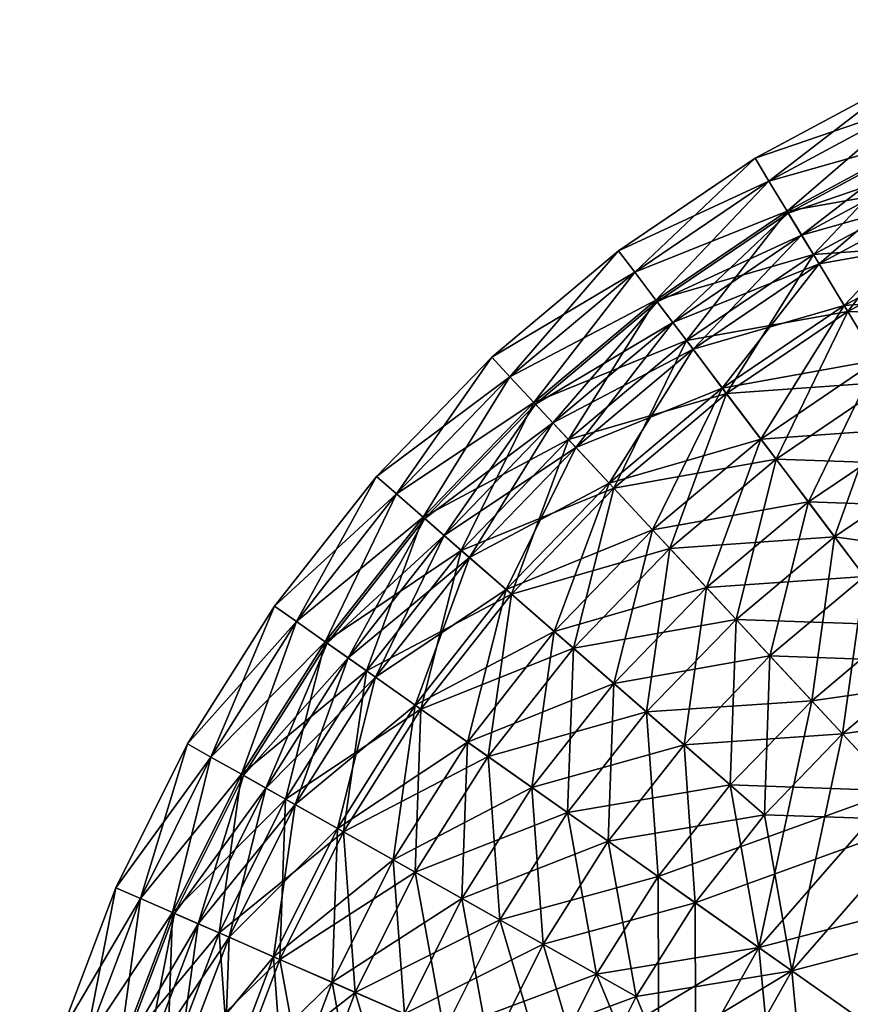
# Model space of a CAD drawing. Header units: centimetres. Extents: x -5.1 to 9.8, y -7.6 to 7.4.
# Tile 246 of 256: x -5 to -1.1, y 2.3 to 6.9. Entities that reach past the tile are written whole.
import ezdxf

# ---------------------------------------------------------------- set-up
doc = ezdxf.new("R2010")
doc.units = ezdxf.units.CM
doc.layers.add('168', color=7, linetype='Continuous', true_color=0xb1941b)

msp = doc.modelspace()

# ---------------------------------------------------------------- meshes
at = {"layer": '168', "color": 254, "true_color": 0xcad1ee}
mesh = msp.add_polyface(dxfattribs=at)
corners = [(-1.9157, 5.5287, 8.7086), (-1.3749, 6.04, 7.3984), (-1.3127, 5.9371, 8.7086), (-1.1133, 5.6074, 10.0487), (-0.6104, 6.1355, 9.3796), (-0.5131, 5.9298, 10.0487), (-1.2311, 5.8022, 9.3796), (-0.6779, 6.2781, 8.7086), (-0.7293, 6.3868, 7.3984), (-0.0625, 6.6623, 7.3984), (-1.9881, 5.6247, 7.3984), (-1.3127, 5.9371, 6.0883), (-0.6779, 6.2781, 6.0883), (-0.6104, 6.1355, 5.4173), (-1.2311, 5.8022, 5.4173), (-0.0223, 6.5491, 6.0883), (-0.5131, 5.9298, 4.7482), (-1.1133, 5.6074, 4.7482), (-1.0966, 5.5797, 3.9537), (-0.6324, 6.1819, 4.6377), (-0.4992, 5.9006, 3.9537), (-1.2576, 5.8461, 4.6377), (-1.8516, 5.4438, 4.6377), (-1.3803, 6.049, 5.3347), (-1.9944, 5.633, 5.3347), (-1.4653, 6.1896, 6.0337), (-2.0934, 5.7642, 6.0337), (-1.5301, 6.2967, 7.3984), (-2.1689, 5.8641, 7.3984), (-0.7338, 6.3962, 5.3347), (-0.8041, 6.5448, 6.0337), (-0.0661, 6.6722, 5.3347), (-0.1211, 6.827, 6.0337), (-0.8576, 6.6579, 7.3984), (-0.1631, 6.9449, 7.3984), (-1.4653, 6.1896, 8.7632), (-2.0934, 5.7642, 8.7632), (-1.3803, 6.049, 9.4621), (-1.9944, 5.633, 9.4621), (-1.2576, 5.8461, 10.1591), (-0.8041, 6.5448, 8.7632), (-0.7338, 6.3962, 9.4621), (-0.1211, 6.827, 8.7632), (-0.0661, 6.6722, 9.4621), (-0.6324, 6.1819, 10.1591), (-0.4992, 5.9006, 10.8431)]
mesh.append_faces([[corners[k] for k in face] for face in [(0, 1, 2), (3, 4, 5), (4, 3, 6), (6, 7, 4), (7, 6, 2), (2, 8, 7), (8, 2, 1), (9, 7, 8), (10, 11, 1), (1, 12, 8), (12, 1, 11), (11, 13, 12), (13, 11, 14), (15, 8, 12), (14, 16, 13), (16, 14, 17), (18, 19, 20), (19, 18, 21), (22, 23, 21), (24, 25, 23), (25, 24, 26), (26, 27, 25), (27, 26, 28), (21, 29, 19), (29, 21, 23), (23, 30, 29), (30, 23, 25), (31, 19, 29), (32, 29, 30), (25, 33, 30), (33, 25, 27), (34, 30, 33), (28, 35, 27), (35, 28, 36), (36, 37, 35), (37, 36, 38), (38, 39, 37), (27, 40, 33), (40, 27, 35), (35, 41, 40), (41, 35, 37), (42, 33, 40), (43, 40, 41), (37, 44, 41), (44, 37, 39), (39, 45, 44)]], dxfattribs={"color": 254})
mesh = msp.add_polyface(dxfattribs=at)
corners = [(-1.5034, 4.9828, 10.7054), (-1.1133, 5.6074, 10.0487), (-0.9587, 5.3517, 10.7054), (-1.6835, 5.2212, 10.0487), (-0.3852, 5.6597, 10.7054), (-0.7676, 5.0357, 11.3383), (-0.5131, 5.9298, 10.0487), (-2.2137, 4.7761, 10.0487), (-1.8206, 5.4029, 9.3796), (-2.3688, 4.9426, 9.3796), (-1.9157, 5.5287, 8.7086), (-1.2311, 5.8022, 9.3796), (-1.3127, 5.9371, 8.7086), (-1.3749, 6.04, 7.3984), (-1.9881, 5.6247, 7.3984), (-2.4764, 5.0579, 6.0883), (-1.8206, 5.4029, 5.4173), (-1.9157, 5.5287, 6.0883), (-1.3127, 5.9371, 6.0883), (-1.2311, 5.8022, 5.4173), (-2.3688, 4.9426, 5.4173), (-1.6835, 5.2212, 4.7482), (-1.1133, 5.6074, 4.7482), (-0.9587, 5.3517, 4.0915), (-1.5034, 4.9828, 4.0915), (-0.3852, 5.6597, 4.0915), (-0.5131, 5.9298, 4.7482), (-0.7676, 5.0357, 3.4585), (-0.2273, 5.3259, 3.4585), (-2.1916, 4.7524, 3.9537), (-1.8516, 5.4438, 4.6377), (-1.664, 5.1954, 3.9537), (-1.4322, 4.8884, 3.2944), (-1.0966, 5.5797, 3.9537), (-0.8975, 5.2505, 3.2944), (-1.2576, 5.8461, 4.6377), (-0.3347, 5.5529, 3.2944), (-0.6622, 4.8613, 2.6712), (-0.4992, 5.9006, 3.9537), (-2.4038, 4.9801, 4.6377), (-1.9944, 5.633, 5.3347), (-1.3803, 6.049, 5.3347), (-2.4038, 4.9801, 10.1591), (-1.664, 5.1954, 10.8431), (-1.8516, 5.4438, 10.1591), (-1.2576, 5.8461, 10.1591), (-1.9944, 5.633, 9.4621), (-1.0966, 5.5797, 10.8431), (-0.4992, 5.9006, 10.8431), (-0.8975, 5.2505, 11.5025), (-1.4322, 4.8884, 11.5025), (-0.3347, 5.5529, 11.5025), (-0.1401, 5.1418, 12.1257), (-0.6622, 4.8613, 12.1257)]
mesh.append_faces([[corners[k] for k in face] for face in [(0, 1, 2), (1, 0, 3), (4, 5, 2), (2, 6, 4), (6, 2, 1), (7, 8, 3), (9, 10, 8), (3, 11, 1), (11, 3, 8), (8, 12, 11), (12, 8, 10), (13, 10, 14), (15, 16, 17), (18, 14, 17), (17, 19, 18), (19, 17, 16), (20, 21, 16), (16, 22, 19), (22, 16, 21), (21, 23, 22), (23, 21, 24), (22, 25, 26), (25, 22, 23), (24, 27, 23), (23, 28, 25), (28, 23, 27), (29, 30, 31), (32, 33, 34), (33, 32, 31), (31, 35, 33), (35, 31, 30), (36, 37, 34), (34, 38, 36), (38, 34, 33), (39, 40, 30), (41, 30, 40), (42, 43, 44), (45, 46, 44), (44, 47, 45), (47, 44, 43), (48, 45, 47), (43, 49, 47), (49, 43, 50), (47, 51, 48), (51, 47, 49), (52, 49, 53)]], dxfattribs={"color": 254})
mesh = msp.add_polyface(dxfattribs=at)
corners = [(-2.8761, 3.5647, 10.7054), (-2.695, 4.2785, 10.0487), (-2.4698, 4.0821, 10.7054), (-2.0099, 4.5574, 10.7054), (-2.1915, 3.8394, 11.3383), (-2.2137, 4.7761, 10.0487), (-2.3688, 4.9426, 9.3796), (-2.8666, 4.4281, 9.3796), (-2.4764, 5.0579, 8.7086), (-2.9855, 4.5317, 8.7086), (-2.5583, 5.1459, 7.3984), (-1.8206, 5.4029, 9.3796), (-1.9157, 5.5287, 8.7086), (-1.9881, 5.6247, 7.3984), (-3.0761, 4.6107, 7.3984), (-2.4764, 5.0579, 6.0883), (-2.9855, 4.5317, 6.0883), (-2.3688, 4.9426, 5.4173), (-2.8666, 4.4281, 5.4173), (-2.2137, 4.7761, 4.7482), (-2.695, 4.2785, 4.7482), (-2.0099, 4.5574, 4.0915), (-2.4698, 4.0821, 4.0915), (-1.7582, 4.2873, 3.4585), (-2.1915, 3.8394, 3.4585), (-1.9157, 5.5287, 6.0883), (-1.8206, 5.4029, 5.4173), (-1.6835, 5.2212, 4.7482), (-1.9294, 4.471, 3.2944), (-2.038, 3.7055, 2.6712), (-2.3807, 4.0044, 3.2944), (-2.1916, 4.7524, 3.9537), (-2.6707, 4.2572, 3.9537), (-2.4038, 4.9801, 4.6377), (-2.9053, 4.4618, 4.6377), (-2.5655, 5.1535, 5.3347), (-1.8516, 5.4438, 4.6377), (-1.9944, 5.633, 5.3347), (-2.0934, 5.7642, 6.0337), (-2.6775, 5.2737, 6.0337), (-2.1689, 5.8641, 7.3984), (-2.7629, 5.3653, 7.3984), (-3.084, 4.6176, 9.4621), (-2.4038, 4.9801, 10.1591), (-2.5655, 5.1535, 9.4621), (-2.9053, 4.4618, 10.1591), (-2.1916, 4.7524, 10.8431), (-2.6707, 4.2572, 10.8431), (-1.9294, 4.471, 11.5025), (-2.3807, 4.0044, 11.5025), (-2.0934, 5.7642, 8.7632), (-2.6775, 5.2737, 8.7632), (-1.9944, 5.633, 9.4621), (-1.8516, 5.4438, 10.1591)]
mesh.append_faces([[corners[k] for k in face] for face in [(0, 1, 2), (3, 4, 2), (2, 5, 3), (5, 2, 1), (1, 6, 5), (6, 1, 7), (7, 8, 6), (9, 10, 8), (11, 5, 6), (12, 6, 8), (8, 13, 12), (13, 8, 10), (14, 15, 10), (16, 17, 15), (18, 19, 17), (19, 18, 20), (20, 21, 19), (21, 20, 22), (23, 22, 24), (10, 25, 13), (25, 10, 15), (26, 15, 17), (27, 17, 19), (28, 29, 30), (30, 31, 28), (31, 30, 32), (32, 33, 31), (33, 32, 34), (34, 35, 33), (36, 31, 33), (37, 33, 35), (35, 38, 37), (38, 35, 39), (39, 40, 38), (40, 39, 41), (42, 43, 44), (45, 46, 43), (46, 45, 47), (47, 48, 46), (48, 47, 49), (41, 50, 40), (50, 41, 51), (51, 52, 50), (52, 51, 44), (44, 53, 52), (53, 44, 43)]], dxfattribs={"color": 254})
mesh = msp.add_polyface(dxfattribs=at)
corners = [(-3.1203, 3.7369, 10.0487), (-2.8666, 4.4281, 9.3796), (-2.695, 4.2785, 10.0487), (-3.3063, 3.8681, 9.3796), (-2.9855, 4.5317, 8.7086), (-3.4352, 3.959, 8.7086), (-3.0761, 4.6107, 7.3984), (-3.5335, 4.0282, 7.3984), (-2.4764, 5.0579, 8.7086), (-2.5583, 5.1459, 7.3984), (-2.9855, 4.5317, 6.0883), (-3.4352, 3.959, 6.0883), (-2.8666, 4.4281, 5.4173), (-3.3063, 3.8681, 5.4173), (-2.695, 4.2785, 4.7482), (-3.1203, 3.7369, 4.7482), (-2.4698, 4.0821, 4.0915), (-2.4764, 5.0579, 6.0883), (-2.3688, 4.9426, 5.4173), (-3.0939, 3.7182, 3.9537), (-2.9053, 4.4618, 4.6377), (-2.6707, 4.2572, 3.9537), (-3.3483, 3.8976, 4.6377), (-3.084, 4.6176, 5.3347), (-3.542, 4.0343, 5.3347), (-3.2078, 4.7256, 6.0337), (-3.6763, 4.129, 6.0337), (-4.0771, 3.4943, 6.0337), (-3.7786, 4.2011, 7.3984), (-3.3022, 4.8079, 7.3984), (-2.5655, 5.1535, 5.3347), (-2.6775, 5.2737, 6.0337), (-2.7629, 5.3653, 7.3984), (-4.1863, 3.5557, 7.3984), (-3.6763, 4.129, 8.7632), (-3.2078, 4.7256, 8.7632), (-3.084, 4.6176, 9.4621), (-3.542, 4.0343, 9.4621), (-2.9053, 4.4618, 10.1591), (-3.3483, 3.8976, 10.1591), (-2.6707, 4.2572, 10.8431), (-3.0939, 3.7182, 10.8431), (-2.6775, 5.2737, 8.7632), (-2.5655, 5.1535, 9.4621), (-2.4038, 4.9801, 10.1591), (-2.3807, 4.0044, 11.5025)]
mesh.append_faces([[corners[k] for k in face] for face in [(0, 1, 2), (1, 0, 3), (3, 4, 1), (4, 3, 5), (5, 6, 4), (6, 5, 7), (8, 1, 4), (9, 4, 6), (7, 10, 6), (10, 7, 11), (11, 12, 10), (12, 11, 13), (13, 14, 12), (14, 13, 15), (15, 16, 14), (17, 6, 10), (18, 10, 12), (19, 20, 21), (20, 19, 22), (22, 23, 20), (23, 22, 24), (24, 25, 23), (25, 24, 26), (27, 28, 26), (26, 29, 25), (29, 26, 28), (30, 20, 23), (23, 31, 30), (31, 23, 25), (25, 32, 31), (32, 25, 29), (33, 34, 28), (28, 35, 29), (35, 28, 34), (34, 36, 35), (36, 34, 37), (37, 38, 36), (38, 37, 39), (39, 40, 38), (40, 39, 41), (29, 42, 32), (42, 29, 35), (35, 43, 42), (43, 35, 36), (44, 36, 38), (41, 45, 40)]], dxfattribs={"color": 254})
mesh = msp.add_polyface(dxfattribs=at)
corners = [(-0.7173, 3.9417, 12.4896), (-0.5417, 4.662, 11.9366), (-0.2837, 4.2354, 12.4896), (-1.0178, 4.3396, 11.9366), (-2.1915, 3.8394, 11.3383), (-2.0099, 4.5574, 10.7054), (-1.7582, 4.2873, 11.3383), (-1.4605, 3.9679, 11.9366), (-1.2809, 4.6881, 11.3383), (-0.7676, 5.0357, 11.3383), (-1.5034, 4.9828, 10.7054), (-1.6835, 5.2212, 10.0487), (-2.2137, 4.7761, 10.0487), (-0.9587, 5.3517, 10.7054), (-0.2273, 5.3259, 11.3383), (-2.4698, 4.0821, 4.0915), (-1.7582, 4.2873, 3.4585), (-2.0099, 4.5574, 4.0915), (-2.2137, 4.7761, 4.7482), (-1.5034, 4.9828, 4.0915), (-1.6835, 5.2212, 4.7482), (-1.2809, 4.6881, 3.4585), (-1.0178, 4.3396, 2.8603), (-1.4605, 3.9679, 2.8603), (-0.7676, 5.0357, 3.4585), (-0.5417, 4.662, 2.8603), (-0.2837, 4.2354, 2.3073), (-0.7173, 3.9417, 2.3073), (-1.1581, 4.5255, 2.6712), (-1.2652, 3.7583, 2.0951), (-1.6193, 4.1383, 2.6712), (-0.8452, 4.111, 2.0951), (-0.6622, 4.8613, 2.6712), (-0.3935, 4.4169, 2.0951), (-1.4322, 4.8884, 3.2944), (-1.9294, 4.471, 3.2944), (-0.8975, 5.2505, 3.2944), (-1.664, 5.1954, 3.9537), (-2.1916, 4.7524, 3.9537), (-2.3807, 4.0044, 11.5025), (-1.6193, 4.1383, 12.1257), (-1.9294, 4.471, 11.5025), (-1.664, 5.1954, 10.8431), (-2.4038, 4.9801, 10.1591), (-2.1916, 4.7524, 10.8431), (-1.4322, 4.8884, 11.5025), (-1.1581, 4.5255, 12.1257), (-0.6622, 4.8613, 12.1257), (-0.8975, 5.2505, 11.5025), (-0.8452, 4.111, 12.7017), (-0.3935, 4.4169, 12.7017)]
mesh.append_faces([[corners[k] for k in face] for face in [(0, 1, 2), (1, 0, 3), (4, 5, 6), (7, 8, 3), (8, 7, 6), (3, 9, 1), (9, 3, 8), (6, 10, 8), (10, 6, 5), (5, 11, 10), (11, 5, 12), (8, 13, 9), (13, 8, 10), (14, 1, 9), (15, 16, 17), (18, 19, 20), (19, 18, 17), (17, 21, 19), (21, 17, 16), (16, 22, 21), (22, 16, 23), (24, 19, 21), (21, 25, 24), (25, 21, 22), (22, 26, 25), (26, 22, 27), (28, 29, 30), (31, 32, 33), (32, 31, 28), (30, 34, 28), (34, 30, 35), (28, 36, 32), (36, 28, 34), (35, 37, 34), (37, 35, 38), (39, 40, 41), (42, 43, 44), (44, 45, 42), (45, 44, 41), (41, 46, 45), (46, 41, 40), (45, 47, 48), (47, 45, 46), (40, 49, 46), (46, 50, 47), (50, 46, 49)]], dxfattribs={"color": 254})
mesh = msp.add_polyface(dxfattribs=at)
corners = [(-1.3581, 2.4941, 12.9882), (-1.1206, 3.6032, 12.4896), (-0.7435, 3.1986, 12.9882), (-1.4866, 3.2248, 12.4896), (-1.8101, 2.8129, 12.4896), (-1.8624, 3.5524, 11.9366), (-2.2175, 3.1002, 11.9366), (-1.4605, 3.9679, 11.9366), (-0.7173, 3.9417, 12.4896), (-0.2837, 4.2354, 12.4896), (-1.0178, 4.3396, 11.9366), (-1.7582, 4.2873, 11.3383), (-2.1915, 3.8394, 11.3383), (-2.2175, 3.1002, 2.8603), (-1.4866, 3.2248, 2.3073), (-1.8624, 3.5524, 2.8603), (-1.8101, 2.8129, 2.3073), (-0.7435, 3.1986, 1.8087), (-1.1206, 3.6032, 2.3073), (-1.4605, 3.9679, 2.8603), (-2.1915, 3.8394, 3.4585), (-1.7582, 4.2873, 3.4585), (-0.7173, 3.9417, 2.3073), (-1.0178, 4.3396, 2.8603), (0.0024, 3.7622, 1.8087), (-1.5127, 2.6031, 1.5758), (-1.2652, 3.7583, 2.0951), (-0.8724, 3.3369, 1.5758), (-1.6465, 3.3642, 2.0951), (-1.9834, 2.9351, 2.0951), (-2.038, 3.7055, 2.6712), (-1.6193, 4.1383, 2.6712), (-0.8452, 4.111, 2.0951), (-0.3935, 4.4169, 2.0951), (-1.1581, 4.5255, 2.6712), (-1.9294, 4.471, 3.2944), (-2.4079, 3.2344, 12.1257), (-1.6465, 3.3642, 12.7017), (-2.038, 3.7055, 12.1257), (-1.9834, 2.9351, 12.7017), (-0.8724, 3.3369, 13.2211), (-1.5127, 2.6031, 13.2211), (-1.2652, 3.7583, 12.7017), (-1.6193, 4.1383, 12.1257), (-2.3807, 4.0044, 11.5025), (-0.8452, 4.111, 12.7017), (-0.0954, 3.924, 13.2211), (-0.4476, 2.881, 13.6759)]
mesh.append_faces([[corners[k] for k in face] for face in [(0, 1, 2), (0, 3, 1), (4, 5, 3), (5, 4, 6), (3, 7, 1), (7, 3, 5), (2, 8, 9), (1, 10, 8), (10, 1, 7), (8, 2, 1), (5, 11, 7), (11, 5, 12), (13, 14, 15), (14, 13, 16), (17, 14, 16), (15, 18, 19), (18, 15, 14), (14, 17, 18), (20, 19, 21), (19, 20, 15), (19, 22, 23), (22, 19, 18), (24, 22, 18), (24, 18, 17), (25, 26, 27), (25, 28, 26), (29, 30, 28), (28, 31, 26), (31, 28, 30), (28, 25, 29), (27, 32, 33), (26, 34, 32), (32, 27, 26), (30, 35, 31), (36, 37, 38), (37, 36, 39), (40, 37, 39), (40, 39, 41), (38, 42, 43), (42, 38, 37), (37, 40, 42), (43, 44, 38), (45, 43, 42), (46, 45, 42), (46, 42, 40), (41, 47, 40)]], dxfattribs={"color": 254})
mesh = msp.add_polyface(dxfattribs=at)
corners = [(-2.5213, 2.6192, 11.9366), (-2.5743, 3.3518, 11.3383), (-2.2175, 3.1002, 11.9366), (-2.9019, 2.8332, 11.3383), (-2.1915, 3.8394, 11.3383), (-1.8624, 3.5524, 11.9366), (-2.8761, 3.5647, 10.7054), (-3.2237, 3.0143, 10.7054), (-3.1203, 3.7369, 10.0487), (-3.4842, 3.1608, 10.0487), (-2.4698, 4.0821, 10.7054), (-2.695, 4.2785, 10.0487), (-3.3063, 3.8681, 9.3796), (-3.6825, 3.2724, 5.4173), (-3.1203, 3.7369, 4.7482), (-3.3063, 3.8681, 5.4173), (-3.4842, 3.1608, 4.7482), (-2.8761, 3.5647, 4.0915), (-3.2237, 3.0143, 4.0915), (-2.4698, 4.0821, 4.0915), (-2.5743, 3.3518, 3.4585), (-2.9019, 2.8332, 3.4585), (-2.2175, 3.1002, 2.8603), (-2.1915, 3.8394, 3.4585), (-1.8624, 3.5524, 2.8603), (-2.2717, 2.4787, 2.0951), (-2.4079, 3.2344, 2.6712), (-1.9834, 2.9351, 2.0951), (-2.038, 3.7055, 2.6712), (-2.7243, 2.7334, 2.6712), (-2.7795, 3.4966, 3.2944), (-3.1207, 2.9563, 3.2944), (-2.3807, 4.0044, 3.2944), (-3.0939, 3.7182, 3.9537), (-3.456, 3.1449, 3.9537), (-3.3483, 3.8976, 4.6377), (-2.6707, 4.2572, 3.9537), (-3.7537, 2.5474, 10.8431), (-3.1207, 2.9563, 11.5025), (-3.456, 3.1449, 10.8431), (-2.7243, 2.7334, 12.1257), (-1.9834, 2.9351, 12.7017), (-2.4079, 3.2344, 12.1257), (-3.7273, 3.2975, 10.1591), (-3.0939, 3.7182, 10.8431), (-3.3483, 3.8976, 10.1591), (-2.7795, 3.4966, 11.5025), (-2.3807, 4.0044, 11.5025), (-2.038, 3.7055, 12.1257)]
mesh.append_faces([[corners[k] for k in face] for face in [(0, 1, 2), (1, 0, 3), (2, 4, 5), (4, 2, 1), (3, 6, 1), (6, 3, 7), (7, 8, 6), (8, 7, 9), (1, 10, 4), (10, 1, 6), (11, 6, 8), (9, 12, 8), (13, 14, 15), (14, 13, 16), (16, 17, 14), (17, 16, 18), (19, 14, 17), (18, 20, 17), (20, 18, 21), (21, 22, 20), (17, 23, 19), (23, 17, 20), (20, 24, 23), (24, 20, 22), (25, 26, 27), (28, 27, 26), (29, 30, 26), (30, 29, 31), (26, 32, 28), (32, 26, 30), (31, 33, 30), (33, 31, 34), (34, 35, 33), (30, 36, 32), (36, 30, 33), (37, 38, 39), (40, 41, 42), (43, 44, 45), (44, 43, 39), (39, 46, 44), (46, 39, 38), (38, 42, 46), (42, 38, 40), (47, 44, 46), (46, 48, 47), (48, 46, 42)]], dxfattribs={"color": 254})
mesh = msp.add_polyface(dxfattribs=at)
corners = [(-3.7833, 2.5604, 10.0487), (-3.6825, 3.2724, 9.3796), (-3.4842, 3.1608, 10.0487), (-3.9919, 2.6516, 9.3796), (-3.82, 3.3497, 8.7086), (-4.1364, 2.7148, 8.7086), (-3.9248, 3.4086, 7.3984), (-4.2465, 2.7629, 7.3984), (-3.3063, 3.8681, 9.3796), (-3.4352, 3.959, 8.7086), (-3.5335, 4.0282, 7.3984), (-3.82, 3.3497, 6.0883), (-4.1364, 2.7148, 6.0883), (-3.6825, 3.2724, 5.4173), (-3.9919, 2.6516, 5.4173), (-3.4842, 3.1608, 4.7482), (-3.7833, 2.5604, 4.7482), (-3.2237, 3.0143, 4.0915), (-3.4352, 3.959, 6.0883), (-3.3063, 3.8681, 5.4173), (-3.7537, 2.5474, 3.9537), (-3.7273, 3.2975, 4.6377), (-3.456, 3.1449, 3.9537), (-4.0389, 2.6721, 4.6377), (-3.9339, 3.4138, 5.3347), (-4.2561, 2.7671, 5.3347), (-4.0771, 3.4943, 6.0337), (-4.4067, 2.8329, 6.0337), (-4.1863, 3.5557, 7.3984), (-4.5214, 2.8831, 7.3984), (-3.3483, 3.8976, 4.6377), (-3.542, 4.0343, 5.3347), (-3.6763, 4.129, 6.0337), (-3.7786, 4.2011, 7.3984), (-4.0771, 3.4943, 8.7632), (-4.4067, 2.8329, 8.7632), (-3.9339, 3.4138, 9.4621), (-4.2561, 2.7671, 9.4621), (-3.7273, 3.2975, 10.1591), (-4.0389, 2.6721, 10.1591), (-3.456, 3.1449, 10.8431), (-3.6763, 4.129, 8.7632), (-3.542, 4.0343, 9.4621), (-3.3483, 3.8976, 10.1591)]
mesh.append_faces([[corners[k] for k in face] for face in [(0, 1, 2), (3, 4, 1), (4, 3, 5), (5, 6, 4), (6, 5, 7), (8, 2, 1), (1, 9, 8), (9, 1, 4), (4, 10, 9), (10, 4, 6), (7, 11, 6), (11, 7, 12), (12, 13, 11), (13, 12, 14), (14, 15, 13), (16, 17, 15), (6, 18, 10), (18, 6, 11), (11, 19, 18), (19, 11, 13), (20, 21, 22), (23, 24, 21), (24, 23, 25), (25, 26, 24), (26, 25, 27), (27, 28, 26), (28, 27, 29), (30, 22, 21), (21, 31, 30), (31, 21, 24), (24, 32, 31), (32, 24, 26), (33, 26, 28), (29, 34, 28), (34, 29, 35), (35, 36, 34), (36, 35, 37), (37, 38, 36), (38, 37, 39), (39, 40, 38), (41, 28, 34), (34, 42, 41), (42, 34, 36), (36, 43, 42), (43, 36, 38)]], dxfattribs={"color": 254})
mesh = msp.add_polyface(dxfattribs=at)
corners = [(-0.4509, 1.1035, 0.8799), (-0.6795, 1.2034, 1.0028), (-0.878, 0.5945, 1.0028), (-0.878, 0.5945, 13.7941), (-1.2594, 1.457, 13.4248), (-0.6795, 1.2034, 13.7941), (-1.496, 0.7315, 13.4248), (-1.8076, 1.6966, 12.9882), (-2.08, 0.861, 12.9882), (-0.8692, 2.1494, 13.4248), (-0.3519, 1.7846, 13.7941), (-1.3581, 2.4941, 12.9882), (-1.8101, 2.8129, 12.4896), (-0.7435, 3.1986, 12.9882), (-0.3356, 2.761, 13.4248), (-1.4866, 3.2248, 12.4896), (-2.0868, 2.3747, 2.3073), (-1.3581, 2.4941, 1.8087), (-1.8101, 2.8129, 2.3073), (-0.7435, 3.1986, 1.8087), (-2.08, 0.861, 1.8087), (-1.2594, 1.457, 1.3721), (-1.8076, 1.6966, 1.8087), (-1.496, 0.7315, 1.3721), (-0.8692, 2.1494, 1.3721), (-0.3519, 1.7846, 1.0028), (-0.3356, 2.761, 1.3721), (-0.5282, 1.1373, 0.5883), (-0.5236, 1.1353, 0.5861), (-0.7169, 0.5588, 0.5883), (-0.676, 0.5497, 0.5791), (-0.5065, 1.1278, 0.5807), (-0.4899, 1.1205, 0.5791), (-0.6937, 0.5536, 0.5807), (-0.5282, 1.1373, 0.5883), (-0.8057, 1.2586, 0.7363), (-0.4645, 1.864, 0.7363), (-0.7169, 0.5588, 0.5883), (-1.0125, 0.6243, 0.7363), (-1.4099, 1.5227, 1.121), (-1.6562, 0.767, 1.121), (-1.9808, 1.7724, 1.5758), (-1.0034, 2.244, 1.121), (-1.5127, 2.6031, 1.5758), (-0.4476, 2.881, 1.121), (-0.8724, 3.3369, 1.5758), (-1.4099, 1.5227, 13.6759), (-2.2646, 0.9019, 13.2211), (-1.6562, 0.767, 13.6759), (-0.8057, 1.2586, 14.0606), (-1.0125, 0.6243, 14.0606), (-0.179, 0.9846, 14.3718), (-1.9808, 1.7724, 13.2211), (-1.0034, 2.244, 13.6759), (-1.5127, 2.6031, 13.2211), (-0.4645, 1.864, 14.0606), (-0.4476, 2.881, 13.6759)]
mesh.append_faces([[corners[k] for k in face] for face in [(0, 1, 2), (3, 4, 5), (6, 7, 4), (7, 6, 8), (5, 9, 10), (9, 5, 4), (4, 11, 9), (11, 4, 7), (7, 12, 11), (9, 13, 14), (13, 9, 11), (15, 11, 12), (16, 17, 18), (19, 18, 17), (20, 21, 22), (21, 20, 23), (23, 1, 21), (22, 24, 17), (24, 22, 21), (21, 25, 24), (25, 21, 1), (17, 26, 19), (26, 17, 24), (27, 28, 29), (30, 31, 32), (33, 28, 31), (34, 35, 36), (37, 35, 34), (38, 39, 35), (39, 38, 40), (40, 41, 39), (35, 42, 36), (42, 35, 39), (39, 43, 42), (43, 39, 41), (44, 36, 42), (42, 45, 44), (45, 42, 43), (46, 47, 48), (48, 49, 46), (50, 51, 49), (52, 53, 54), (53, 52, 46), (46, 55, 53), (55, 46, 49), (56, 54, 53)]], dxfattribs={"color": 254})
mesh = msp.add_polyface(dxfattribs=at)
corners = [(-2.7711, 2.1179, 11.9366), (-2.4918, 1.4509, 12.4896), (-2.966, 1.6049, 11.9366), (-3.1712, 2.2928, 11.3383), (-3.3813, 1.7397, 11.3383), (-2.9019, 2.8332, 11.3383), (-3.5095, 2.4407, 10.7054), (-3.7325, 1.8538, 10.7054), (-3.7833, 2.5604, 10.0487), (-4.0167, 1.9461, 10.0487), (-3.2237, 3.0143, 10.7054), (-3.4842, 3.1608, 10.0487), (-3.6825, 3.2724, 9.3796), (-3.9919, 2.6516, 9.3796), (-4.0167, 1.9461, 4.7482), (-3.5095, 2.4407, 4.0915), (-3.7833, 2.5604, 4.7482), (-3.7325, 1.8538, 4.0915), (-3.4842, 3.1608, 4.7482), (-3.9919, 2.6516, 5.4173), (-3.2237, 3.0143, 4.0915), (-3.1712, 2.2928, 3.4585), (-3.3813, 1.7397, 3.4585), (-2.7711, 2.1179, 2.8603), (-2.966, 1.6049, 2.8603), (-2.9019, 2.8332, 3.4585), (-2.5213, 2.6192, 2.8603), (-2.9845, 2.2112, 2.6712), (-2.6935, 1.5165, 2.0951), (-3.1875, 1.6768, 2.6712), (-3.4012, 2.3934, 3.2944), (-3.6201, 1.8173, 3.2944), (-3.1207, 2.9563, 3.2944), (-2.7243, 2.7334, 2.6712), (-3.7537, 2.5474, 3.9537), (-3.9859, 1.9361, 3.9537), (-3.456, 3.1449, 3.9537), (-3.7273, 3.2975, 4.6377), (-4.0389, 2.6721, 4.6377), (-3.456, 3.1449, 10.8431), (-4.0389, 2.6721, 10.1591), (-3.7537, 2.5474, 10.8431), (-4.1536, 1.3207, 10.8431), (-3.6201, 1.8173, 11.5025), (-3.9859, 1.9361, 10.8431), (-3.1875, 1.6768, 12.1257), (-2.5087, 2.0031, 12.7017), (-2.9845, 2.2112, 12.1257), (-2.6935, 1.5165, 12.7017), (-3.4012, 2.3934, 11.5025), (-3.1207, 2.9563, 11.5025), (-2.7243, 2.7334, 12.1257)]
mesh.append_faces([[corners[k] for k in face] for face in [(0, 1, 2), (2, 3, 0), (3, 2, 4), (5, 0, 3), (4, 6, 3), (6, 4, 7), (7, 8, 6), (8, 7, 9), (3, 10, 5), (10, 3, 6), (6, 11, 10), (11, 6, 8), (12, 8, 13), (14, 15, 16), (15, 14, 17), (18, 19, 16), (20, 16, 15), (17, 21, 15), (21, 17, 22), (22, 23, 21), (23, 22, 24), (15, 25, 20), (25, 15, 21), (21, 26, 25), (26, 21, 23), (27, 28, 29), (29, 30, 27), (30, 29, 31), (27, 32, 33), (32, 27, 30), (31, 34, 30), (34, 31, 35), (30, 36, 32), (36, 30, 34), (37, 34, 38), (39, 40, 41), (42, 43, 44), (45, 46, 47), (46, 45, 48), (44, 49, 41), (49, 44, 43), (43, 47, 49), (47, 43, 45), (50, 41, 49), (49, 51, 50), (51, 49, 47)]], dxfattribs={"color": 254})
mesh = msp.add_polyface(dxfattribs=at)
corners = [(-2.08, 0.861, 12.9882), (-2.3143, 1.9181, 12.4896), (-1.8076, 1.6966, 12.9882), (-2.4918, 1.4509, 12.4896), (-2.6199, 0.9807, 12.4896), (-2.966, 1.6049, 11.9366), (-2.7711, 2.1179, 11.9366), (-2.0868, 2.3747, 12.4896), (-1.8101, 2.8129, 12.4896), (-2.5213, 2.6192, 11.9366), (-2.2175, 3.1002, 11.9366), (-2.9019, 2.8332, 11.3383), (-2.4918, 1.4509, 2.3073), (-3.1067, 1.0886, 2.8603), (-2.6199, 0.9807, 2.3073), (-1.8076, 1.6966, 1.8087), (-2.08, 0.861, 1.8087), (-2.966, 1.6049, 2.8603), (-2.3143, 1.9181, 2.3073), (-2.7711, 2.1179, 2.8603), (-2.0868, 2.3747, 2.3073), (-2.5213, 2.6192, 2.8603), (-1.3581, 2.4941, 1.8087), (-1.8101, 2.8129, 2.3073), (-2.2175, 3.1002, 2.8603), (-2.9019, 2.8332, 3.4585), (-1.9808, 1.7724, 1.5758), (-1.6562, 0.767, 1.121), (-2.2646, 0.9019, 1.5758), (-2.5087, 2.0031, 2.0951), (-2.6935, 1.5165, 2.0951), (-2.9845, 2.2112, 2.6712), (-2.827, 1.0266, 2.0951), (-1.9834, 2.9351, 2.0951), (-1.5127, 2.6031, 1.5758), (-2.2717, 2.4787, 2.0951), (-2.7243, 2.7334, 2.6712), (-2.4079, 3.2344, 2.6712), (-1.9808, 1.7724, 13.2211), (-2.6935, 1.5165, 12.7017), (-2.827, 1.0266, 12.7017), (-2.2646, 0.9019, 13.2211), (-2.5087, 2.0031, 12.7017), (-2.9845, 2.2112, 12.1257), (-2.2717, 2.4787, 12.7017), (-2.7243, 2.7334, 12.1257), (-1.5127, 2.6031, 13.2211), (-1.9834, 2.9351, 12.7017), (-1.4099, 1.5227, 13.6759)]
mesh.append_faces([[corners[k] for k in face] for face in [(0, 1, 2), (0, 3, 1), (4, 5, 3), (3, 6, 1), (3, 0, 4), (2, 7, 8), (1, 9, 7), (9, 1, 6), (7, 10, 8), (10, 7, 9), (7, 2, 1), (6, 11, 9), (12, 13, 14), (15, 12, 14), (15, 14, 16), (17, 18, 19), (18, 17, 12), (12, 15, 18), (19, 20, 21), (20, 19, 18), (22, 20, 18), (22, 18, 15), (21, 23, 24), (23, 21, 20), (24, 25, 21), (26, 27, 28), (28, 29, 26), (28, 30, 29), (30, 31, 29), (30, 28, 32), (26, 33, 34), (26, 35, 33), (29, 36, 35), (36, 29, 31), (37, 35, 36), (35, 26, 29), (38, 39, 40), (38, 40, 41), (39, 38, 42), (43, 44, 45), (44, 43, 42), (46, 44, 42), (46, 42, 38), (47, 45, 44), (44, 46, 47), (41, 48, 38)]], dxfattribs={"color": 254})
mesh = msp.add_polyface(dxfattribs=at)
corners = [(-4.1852, 1.3277, 10.0487), (-4.2332, 2.0164, 9.3796), (-4.0167, 1.9461, 10.0487), (-4.4074, 1.377, 9.3796), (-4.3832, 2.0651, 8.7086), (-4.5614, 1.4111, 8.7086), (-4.4975, 2.1022, 7.3984), (-3.9919, 2.6516, 9.3796), (-3.7833, 2.5604, 10.0487), (-4.1364, 2.7148, 8.7086), (-4.2465, 2.7629, 7.3984), (-4.6788, 1.4371, 7.3984), (-4.3832, 2.0651, 6.0883), (-4.5614, 1.4111, 6.0883), (-4.2332, 2.0164, 5.4173), (-4.4074, 1.377, 5.4173), (-4.0167, 1.9461, 4.7482), (-4.1852, 1.3277, 4.7482), (-3.7325, 1.8538, 4.0915), (-4.1364, 2.7148, 6.0883), (-3.9919, 2.6516, 5.4173), (-3.7833, 2.5604, 4.7482), (-4.1536, 1.3207, 3.9537), (-4.282, 2.0322, 4.6377), (-3.9859, 1.9361, 3.9537), (-4.0389, 2.6721, 4.6377), (-3.7537, 2.5474, 3.9537), (-4.4576, 1.3881, 4.6377), (-4.5075, 2.1054, 5.3347), (-4.689, 1.4394, 5.3347), (-4.6638, 2.1562, 6.0337), (-4.8494, 1.475, 6.0337), (-4.7829, 2.1948, 7.3984), (-4.9717, 1.5021, 7.3984), (-4.2561, 2.7671, 5.3347), (-4.4067, 2.8329, 6.0337), (-4.5214, 2.8831, 7.3984), (-4.6638, 2.1562, 8.7632), (-4.8494, 1.475, 8.7632), (-4.5075, 2.1054, 9.4621), (-4.689, 1.4394, 9.4621), (-4.282, 2.0322, 10.1591), (-4.4576, 1.3881, 10.1591), (-3.9859, 1.9361, 10.8431), (-4.4067, 2.8329, 8.7632), (-4.2561, 2.7671, 9.4621), (-4.0389, 2.6721, 10.1591), (-3.7537, 2.5474, 10.8431)]
mesh.append_faces([[corners[k] for k in face] for face in [(0, 1, 2), (3, 4, 1), (5, 6, 4), (2, 7, 8), (7, 2, 1), (1, 9, 7), (9, 1, 4), (4, 10, 9), (10, 4, 6), (11, 12, 6), (13, 14, 12), (15, 16, 14), (17, 18, 16), (6, 19, 10), (19, 6, 12), (12, 20, 19), (20, 12, 14), (14, 21, 20), (21, 14, 16), (22, 23, 24), (24, 25, 26), (25, 24, 23), (27, 28, 23), (29, 30, 28), (30, 29, 31), (31, 32, 30), (32, 31, 33), (23, 34, 25), (34, 23, 28), (28, 35, 34), (35, 28, 30), (30, 36, 35), (36, 30, 32), (33, 37, 32), (37, 33, 38), (38, 39, 37), (40, 41, 39), (42, 43, 41), (32, 44, 36), (44, 32, 37), (37, 45, 44), (45, 37, 39), (39, 46, 45), (46, 39, 41), (41, 47, 46), (47, 41, 43)]], dxfattribs={"color": 254})

doc.saveas('drawing.dxf')
